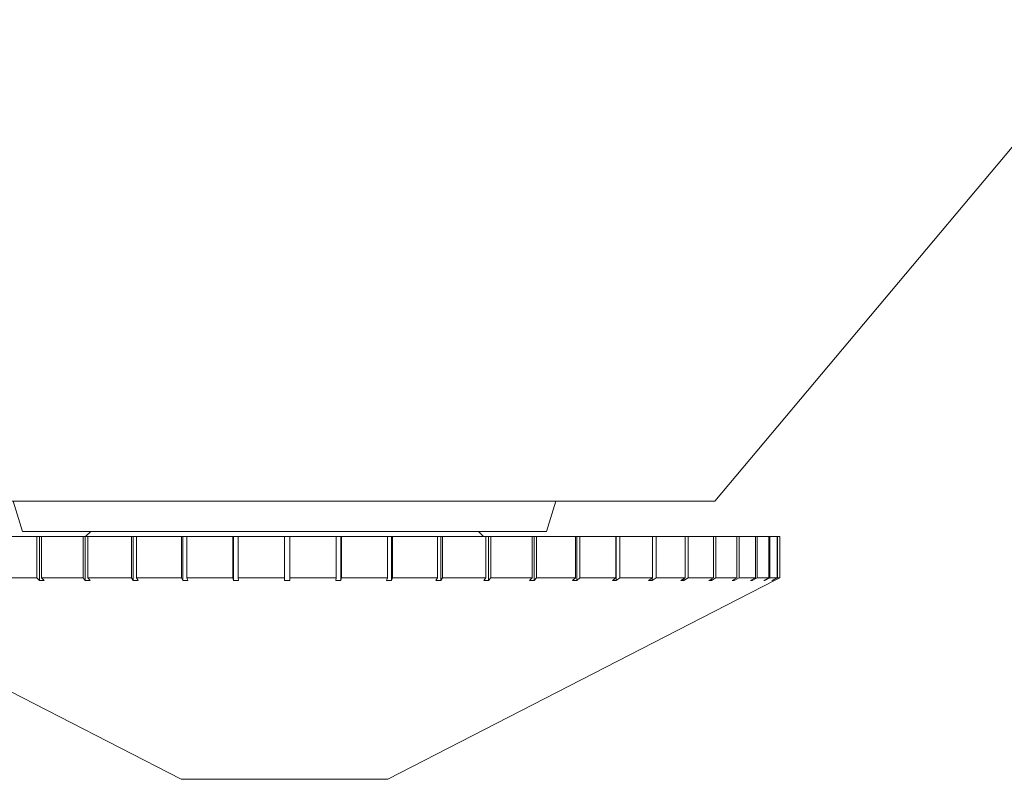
# Model space of a CAD drawing. Header units: inches. Extents: x -4 to 22.9, y -7.2 to 15.7.
# Tile 5 of 127: x -1.195 to -0.256, y -0.246 to 0.479. Entities that reach past the tile are written whole.
import ezdxf

# ---------------------------------------------------------------- set-up
doc = ezdxf.new("R2010")
doc.units = ezdxf.units.IN
doc.header["$MEASUREMENT"] = 0

msp = doc.modelspace()

# ---------------------------------------------------------------- linework, layer by layer
at = {"color": 7, "linetype": 'Continuous', "lineweight": 15}
for p, q in [((-0.53209, 0.01987), (-0.14646, 0.47944)), ((-1.3534, 0.01987), (-0.55312, 0.01987)), ((-1.20167, 0.01987), (-1.19275, -0.00913)), ((-0.69275, -0.00913), (-0.68382, 0.01987)), ((-0.55312, 0.01987), (-0.53209, 0.01987)), ((-1.19275, -0.00913), (-0.69275, -0.00913)), ((-1.12775, -0.00913), (-1.13275, -0.01413)), ((-0.75275, -0.01413), (-0.75775, -0.00913)), ((-1.21641, -0.01413), (-1.179, -0.01413)), ((-1.179, -0.01413), (-1.179, -0.0535)), ((-1.179, -0.01413), (-1.1765, -0.01413)), ((-1.1765, -0.01413), (-1.1765, -0.05607)), ((-1.17465, -0.01413), (-1.1765, -0.01413)), ((-1.17465, -0.01413), (-1.17465, -0.0535)), ((-1.17465, -0.01413), (-1.13493, -0.01413)), ((-1.13493, -0.01413), (-1.13493, -0.0535)), ((-1.13493, -0.01413), (-1.1329, -0.01413)), ((-1.1329, -0.01413), (-1.1329, -0.05607)), ((-1.13035, -0.01413), (-1.1329, -0.01413)), ((-1.13035, -0.01413), (-1.13035, -0.0535)), ((-1.13035, -0.01413), (-1.08876, -0.01413)), ((-1.08876, -0.01413), (-1.08876, -0.0535)), ((-1.08876, -0.01413), (-1.08721, -0.01413)), ((-1.08721, -0.01413), (-1.08721, -0.05607)), ((-1.08399, -0.01413), (-1.08721, -0.01413)), ((-1.08399, -0.01413), (-1.08399, -0.0535)), ((-1.08399, -0.01413), (-1.04098, -0.01413)), ((-1.04098, -0.01413), (-1.04098, -0.0535)), ((-1.04098, -0.01413), (-1.03995, -0.01413)), ((-1.03995, -0.01413), (-1.03995, -0.05607)), ((-1.03609, -0.01413), (-1.03995, -0.01413)), ((-1.03609, -0.01413), (-1.03609, -0.0535)), ((-1.03609, -0.01413), (-0.99214, -0.01413)), ((-0.99214, -0.01413), (-0.99214, -0.0535)), ((-0.99214, -0.01413), (-0.99161, -0.01413)), ((-0.99161, -0.01413), (-0.99161, -0.05607)), ((-0.98716, -0.01413), (-0.99161, -0.01413)), ((-0.98716, -0.01413), (-0.98716, -0.0535)), ((-0.98716, -0.01413), (-0.94275, -0.01413)), ((-0.94275, -0.01413), (-0.94275, -0.0535)), ((-0.93775, -0.01413), (-0.94275, -0.01413)), ((-0.93775, -0.01413), (-0.93775, -0.0535)), ((-0.93775, -0.01413), (-0.89336, -0.01413)), ((-0.89336, -0.01413), (-0.89336, -0.0535)), ((-0.88891, -0.01413), (-0.89336, -0.01413)), ((-0.88891, -0.05606), (-0.88891, -0.01413)), ((-0.88891, -0.01413), (-0.88839, -0.01413)), ((-0.88839, -0.01413), (-0.88839, -0.0535)), ((-0.88839, -0.01413), (-0.84451, -0.01413)), ((-0.84451, -0.01413), (-0.84451, -0.0535)), ((-0.84066, -0.01413), (-0.84451, -0.01413)), ((-0.84066, -0.05606), (-0.84066, -0.01413)), ((-0.84066, -0.01413), (-0.83962, -0.01413)), ((-0.83962, -0.01413), (-0.83962, -0.0535)), ((-0.83962, -0.01413), (-0.79674, -0.01413)), ((-0.79674, -0.01413), (-0.79674, -0.0535)), ((-0.79353, -0.01413), (-0.79674, -0.01413)), ((-0.79353, -0.05606), (-0.79353, -0.01413)), ((-0.79353, -0.01413), (-0.79199, -0.01413)), ((-0.79199, -0.01413), (-0.79199, -0.0535)), ((-0.79199, -0.01413), (-0.75056, -0.01413)), ((-0.75056, -0.01413), (-0.75056, -0.0535)), ((-0.74803, -0.01413), (-0.75056, -0.01413)), ((-0.74803, -0.05606), (-0.74803, -0.01413)), ((-0.74803, -0.01413), (-0.74601, -0.01413)), ((-0.74601, -0.01413), (-0.74601, -0.0535)), ((-0.74601, -0.01413), (-0.7065, -0.01413)), ((-0.7065, -0.01413), (-0.7065, -0.0535)), ((-0.70467, -0.01413), (-0.7065, -0.01413)), ((-0.70467, -0.05606), (-0.70467, -0.01413)), ((-0.70467, -0.01413), (-0.70218, -0.01413)), ((-0.70218, -0.01413), (-0.70218, -0.0535)), ((-0.70218, -0.01413), (-0.66502, -0.01413)), ((-0.66502, -0.01413), (-0.66502, -0.0535)), ((-0.66391, -0.01413), (-0.66502, -0.01413)), ((-0.66391, -0.05606), (-0.66391, -0.01413)), ((-0.66391, -0.01413), (-0.66099, -0.01413)), ((-0.66099, -0.01413), (-0.66099, -0.0535)), ((-0.66099, -0.01413), (-0.62658, -0.01413)), ((-0.62658, -0.01413), (-0.62658, -0.0535)), ((-0.62621, -0.01413), (-0.62658, -0.01413)), ((-0.62621, -0.05606), (-0.62621, -0.01413)), ((-0.62621, -0.01413), (-0.62288, -0.01413)), ((-0.62288, -0.01413), (-0.62288, -0.0535)), ((-0.62288, -0.01413), (-0.59161, -0.01413)), ((-0.59161, -0.01413), (-0.59161, -0.0535)), ((-0.59161, -0.01413), (-0.58828, -0.01413)), ((-0.58828, -0.01413), (-0.58828, -0.0535)), ((-0.58828, -0.01413), (-0.56049, -0.01413)), ((-0.56049, -0.01413), (-0.56049, -0.0535)), ((-0.56049, -0.01413), (-0.55757, -0.01413)), ((-0.55757, -0.01413), (-0.55757, -0.0535)), ((-0.55757, -0.01413), (-0.53355, -0.01413)), ((-0.53355, -0.01413), (-0.53355, -0.0535)), ((-0.53355, -0.01413), (-0.53107, -0.01413)), ((-0.53107, -0.01413), (-0.53107, -0.0535)), ((-0.53107, -0.01413), (-0.5111, -0.01413)), ((-0.5111, -0.01413), (-0.5111, -0.0535)), ((-0.5111, -0.01413), (-0.50909, -0.01413)), ((-0.50909, -0.01413), (-0.50909, -0.0535)), ((-0.50909, -0.01413), (-0.49337, -0.01413)), ((-0.49337, -0.01413), (-0.49337, -0.0535)), ((-0.49337, -0.01413), (-0.49185, -0.01413)), ((-0.49185, -0.01413), (-0.49185, -0.0535)), ((-0.49185, -0.01413), (-0.48057, -0.01413)), ((-0.48057, -0.01413), (-0.48057, -0.0535)), ((-0.48057, -0.01413), (-0.47956, -0.01413)), ((-0.47956, -0.01413), (-0.47956, -0.0535)), ((-0.47956, -0.01413), (-0.47283, -0.01413)), ((-0.47283, -0.01413), (-0.47283, -0.0535)), ((-0.47283, -0.01413), (-0.47234, -0.01413)), ((-0.47234, -0.01413), (-0.47234, -0.0535)), ((-0.47234, -0.01413), (-0.47025, -0.01413)), ((-0.47025, -0.01413), (-0.47025, -0.0535)), ((-1.41025, -0.05607), (-1.04125, -0.24583)), ((-1.21641, -0.0535), (-1.179, -0.0535)), ((-1.1765, -0.05607), (-1.179, -0.0535)), ((-1.1765, -0.05607), (-1.17217, -0.05606)), ((-1.17465, -0.0535), (-1.17217, -0.05606)), ((-1.17465, -0.0535), (-1.13493, -0.0535)), ((-1.1329, -0.05607), (-1.13493, -0.0535)), ((-1.1329, -0.05607), (-1.12833, -0.05606)), ((-1.13035, -0.0535), (-1.12833, -0.05606)), ((-1.13035, -0.0535), (-1.08876, -0.0535)), ((-1.08721, -0.05607), (-1.08876, -0.0535)), ((-1.08721, -0.05607), (-1.08246, -0.05606)), ((-1.08399, -0.0535), (-1.08246, -0.05606)), ((-1.08399, -0.0535), (-1.04098, -0.0535)), ((-1.03995, -0.05607), (-1.04098, -0.0535)), ((-1.03995, -0.05607), (-1.03505, -0.05606)), ((-1.03609, -0.0535), (-1.03505, -0.05606)), ((-1.03609, -0.0535), (-0.99214, -0.0535)), ((-0.99161, -0.05607), (-0.99214, -0.0535)), ((-0.99161, -0.05607), (-0.98664, -0.05606)), ((-0.98716, -0.0535), (-0.98664, -0.05606)), ((-0.98716, -0.0535), (-0.94275, -0.0535)), ((-0.94275, -0.05607), (-0.94275, -0.0535)), ((-0.93775, -0.0535), (-0.93775, -0.05606)), ((-0.93775, -0.0535), (-0.89336, -0.0535)), ((-0.89388, -0.05607), (-0.89336, -0.0535)), ((-0.89388, -0.05607), (-0.88891, -0.05606)), ((-0.88839, -0.0535), (-0.88891, -0.05606)), ((-0.88839, -0.0535), (-0.84451, -0.0535)), ((-0.84555, -0.05607), (-0.84451, -0.0535)), ((-0.84555, -0.05607), (-0.84066, -0.05606)), ((-0.84425, -0.24583), (-0.47525, -0.05607)), ((-0.83962, -0.0535), (-0.84066, -0.05606)), ((-0.83962, -0.0535), (-0.79674, -0.0535)), ((-0.79828, -0.05607), (-0.79674, -0.0535)), ((-0.79828, -0.05607), (-0.79353, -0.05606)), ((-0.79199, -0.0535), (-0.79353, -0.05606)), ((-0.79199, -0.0535), (-0.75056, -0.0535)), ((-0.7526, -0.05607), (-0.75056, -0.0535)), ((-0.7526, -0.05607), (-0.74803, -0.05606)), ((-0.74601, -0.0535), (-0.74803, -0.05606)), ((-0.74601, -0.0535), (-0.7065, -0.0535)), ((-0.709, -0.05607), (-0.7065, -0.0535)), ((-0.709, -0.05607), (-0.70467, -0.05606)), ((-0.70218, -0.0535), (-0.70467, -0.05606)), ((-0.70218, -0.0535), (-0.66502, -0.0535)), ((-0.66796, -0.05607), (-0.66502, -0.0535)), ((-0.66796, -0.05607), (-0.66391, -0.05606)), ((-0.66099, -0.0535), (-0.66391, -0.05606)), ((-0.66099, -0.0535), (-0.62658, -0.0535)), ((-0.62993, -0.05607), (-0.62658, -0.0535)), ((-0.62993, -0.05607), (-0.62621, -0.05606)), ((-0.62288, -0.0535), (-0.62621, -0.05606)), ((-0.62288, -0.0535), (-0.59161, -0.0535)), ((-0.59533, -0.05607), (-0.59161, -0.0535)), ((-0.59533, -0.05607), (-0.59198, -0.05606)), ((-0.58828, -0.0535), (-0.59198, -0.05606)), ((-0.59198, -0.05606), (-0.59198, -0.05376)), ((-0.58828, -0.0535), (-0.56049, -0.0535)), ((-0.56453, -0.05607), (-0.56049, -0.0535)), ((-0.56453, -0.05607), (-0.56159, -0.05606)), ((-0.55757, -0.0535), (-0.56159, -0.05606)), ((-0.56159, -0.05606), (-0.56159, -0.05421)), ((-0.55757, -0.0535), (-0.53355, -0.0535)), ((-0.53788, -0.05607), (-0.53355, -0.0535)), ((-0.53788, -0.05607), (-0.53538, -0.05606)), ((-0.53107, -0.0535), (-0.53538, -0.05606)), ((-0.53538, -0.05606), (-0.53538, -0.05459)), ((-0.53107, -0.0535), (-0.5111, -0.0535)), ((-0.51566, -0.05607), (-0.5111, -0.0535)), ((-0.51566, -0.05607), (-0.51363, -0.05606)), ((-0.50909, -0.0535), (-0.51363, -0.05606)), ((-0.51363, -0.05606), (-0.51363, -0.05493)), ((-0.50909, -0.0535), (-0.49337, -0.0535)), ((-0.49813, -0.05607), (-0.49337, -0.0535)), ((-0.49813, -0.05607), (-0.49658, -0.05606)), ((-0.49185, -0.0535), (-0.49658, -0.05606)), ((-0.49658, -0.05606), (-0.49658, -0.05524)), ((-0.49185, -0.0535), (-0.48057, -0.0535)), ((-0.48546, -0.05607), (-0.48057, -0.0535)), ((-0.48546, -0.05607), (-0.48442, -0.05606)), ((-0.47956, -0.0535), (-0.48442, -0.05606)), ((-0.48442, -0.05606), (-0.48442, -0.05553)), ((-0.47956, -0.0535), (-0.47283, -0.0535)), ((-0.47781, -0.05607), (-0.47283, -0.0535)), ((-0.47781, -0.05607), (-0.47728, -0.05606)), ((-0.47234, -0.0535), (-0.47728, -0.05606)), ((-0.47728, -0.05606), (-0.47728, -0.0558)), ((-0.47525, -0.05607), (-0.47025, -0.0535)), ((-0.47234, -0.0535), (-0.47025, -0.0535)), ((-1.04125, -0.24583), (-0.84425, -0.24583))]:
    msp.add_line(p, q, dxfattribs=at)
msp.add_open_spline([(-0.94275, -0.05607), (-0.94192, -0.05607), (-0.94026, -0.05607), (-0.93859, -0.05606), (-0.93775, -0.05606)], degree=3, knots=[0, 0, 0, 0, 0.49353, 1, 1, 1, 1], dxfattribs=at)

doc.saveas('drawing.dxf')
